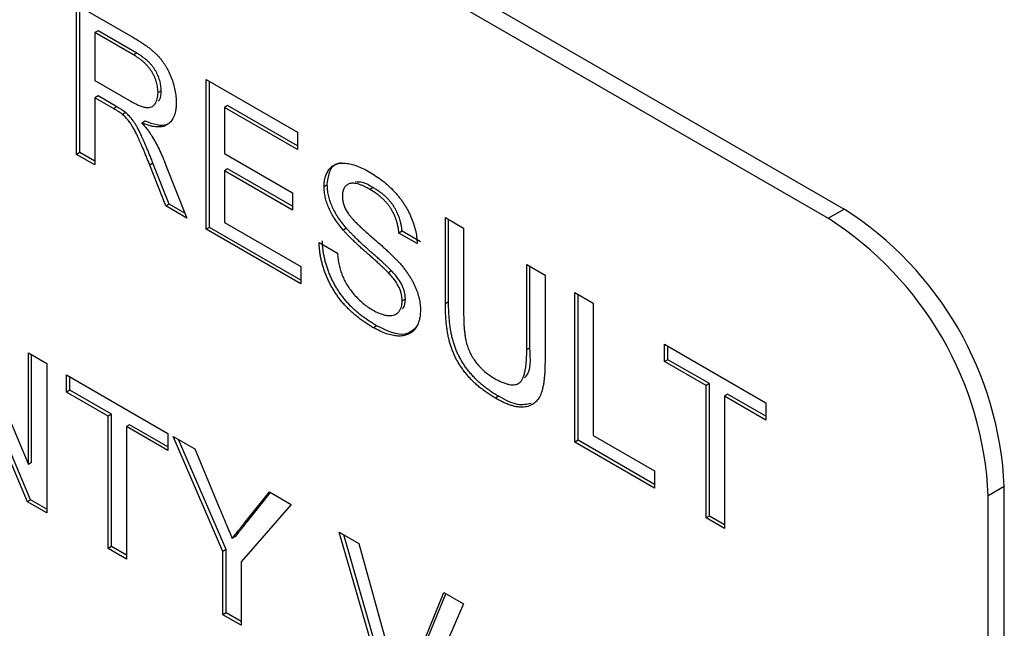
# Model space of a CAD drawing. Header units: millimetres. Extents: x 67 to 392, y 52 to 248.
# Tile 24 of 40: x 347.84 to 353.36, y 174.09 to 177.5. Entities that reach past the tile are written whole.
import ezdxf

# ---------------------------------------------------------------- set-up
doc = ezdxf.new("R2010")
doc.units = ezdxf.units.MM

msp = doc.modelspace()

# ---------------------------------------------------------------- linework, layer by layer
at = {"color": 7, "linetype": 'Continuous', "lineweight": 25}
for p, q in [((340.7872, 183.1825), (352.4615, 176.4431)), ((340.6974, 183.1307), (352.3717, 176.3912)), ((348.1582, 177.5885), (348.4734, 177.4065)), ((348.1582, 176.7496), (348.1582, 177.5885)), ((348.1762, 176.76), (348.1762, 177.5781)), ((348.2786, 177.4429), (348.2607, 177.4325)), ((348.4772, 177.3075), (348.2607, 177.4325)), ((348.2607, 177.4325), (348.2607, 177.1637)), ((348.4952, 177.3179), (348.2786, 177.4429)), ((348.4952, 177.3179), (348.4772, 177.3075)), ((348.2607, 177.1637), (348.4552, 177.0513)), ((348.8846, 177.1691), (349.3969, 176.8734)), ((348.8846, 176.3302), (348.8846, 177.1691)), ((348.9026, 176.3406), (348.9026, 177.1587)), ((348.6325, 177.1067), (348.6146, 177.0963)), ((348.2786, 177.0772), (348.2607, 177.0669)), ((348.2607, 177.0669), (348.2607, 176.6905)), ((348.3656, 177.0063), (348.2607, 177.0669)), ((348.3835, 177.0167), (348.2786, 177.0772)), ((348.3835, 177.0167), (348.3656, 177.0063)), ((348.434, 176.9837), (348.4161, 176.9733)), ((349.005, 177.0235), (348.9871, 177.0132)), ((348.9871, 177.0132), (348.9871, 176.7551)), ((349.3969, 176.7766), (348.9871, 177.0132)), ((349.3969, 176.7973), (349.005, 177.0235)), ((348.5423, 176.9358), (348.5243, 176.9254)), ((349.3969, 176.8734), (349.3969, 176.7766)), ((348.1762, 176.76), (348.1582, 176.7496)), ((348.2607, 176.6905), (348.1582, 176.7496)), ((348.2607, 176.7112), (348.1762, 176.76)), ((348.9871, 176.7551), (349.3689, 176.5346)), ((348.5865, 176.7002), (348.5686, 176.6898)), ((348.6591, 176.4605), (348.5686, 176.6898)), ((348.677, 176.4708), (348.5865, 176.7002)), ((348.6573, 176.693), (348.7765, 176.3927)), ((349.005, 176.6686), (348.9871, 176.6583)), ((348.9871, 176.6583), (348.9871, 176.3679)), ((349.3689, 176.4378), (348.9871, 176.6583)), ((349.3689, 176.4586), (349.005, 176.6686)), ((349.5638, 176.5788), (349.5459, 176.5684)), ((349.8201, 176.5638), (349.8021, 176.5534)), ((349.3689, 176.5346), (349.3689, 176.4378)), ((348.677, 176.4708), (348.6591, 176.4605)), ((348.7765, 176.3927), (348.6591, 176.4605)), ((348.7658, 176.4196), (348.677, 176.4708)), ((352.3717, 176.3912), (352.4615, 176.4431)), ((350.2257, 176.3949), (350.3282, 176.3358)), ((350.2257, 175.9123), (350.2257, 176.3949)), ((350.2437, 175.9227), (350.2437, 176.3845)), ((348.9026, 176.3406), (348.8846, 176.3302)), ((349.4155, 176.0238), (348.8846, 176.3302)), ((349.4155, 176.0445), (348.9026, 176.3406)), ((348.9871, 176.3679), (349.4155, 176.1206)), ((349.6711, 176.3356), (349.6531, 176.3252)), ((350.3282, 176.3358), (350.3282, 175.8587)), ((349.9829, 176.3192), (349.965, 176.3088)), ((350.0674, 176.2497), (349.965, 176.3088)), ((350.0854, 176.2601), (349.9829, 176.3192)), ((349.5179, 176.255), (349.6204, 176.1959)), ((349.4155, 176.1206), (349.4155, 176.0238)), ((350.6821, 176.1315), (350.7845, 176.0723)), ((350.6821, 175.6544), (350.6821, 176.1315)), ((350.7001, 175.6648), (350.7001, 176.1211)), ((349.9241, 176.0965), (349.9062, 176.0862)), ((350.7845, 176.0723), (350.7845, 175.5897)), ((350.0016, 175.9386), (349.9836, 175.9282)), ((350.9522, 175.9755), (351.0546, 175.9164)), ((350.9522, 175.1367), (350.9522, 175.9755)), ((350.9701, 175.1471), (350.9701, 175.9652)), ((350.2437, 175.9227), (350.2257, 175.9123)), ((351.0546, 175.9164), (351.0546, 175.1743)), ((347.54, 175.8382), (347.8881, 175.0113)), ((349.8402, 175.7886), (349.8222, 175.7782)), ((350.7001, 175.6648), (350.6821, 175.6544)), ((351.4551, 175.6852), (352.0232, 175.3573)), ((351.4551, 175.5884), (351.4551, 175.6852)), ((351.473, 175.5988), (351.473, 175.6748)), ((347.8823, 174.8018), (347.5342, 175.6287)), ((347.9003, 174.8122), (347.5522, 175.6391)), ((347.8881, 175.6373), (347.9906, 175.5781)), ((347.8881, 175.0113), (347.8881, 175.6373)), ((347.9061, 175.0217), (347.9061, 175.6269)), ((347.9906, 175.5781), (347.9906, 174.7393)), ((351.473, 175.5988), (351.4551, 175.5884)), ((351.6879, 175.454), (351.4551, 175.5884)), ((351.7059, 175.4644), (351.473, 175.5988)), ((348.1023, 175.5136), (348.6704, 175.1857)), ((348.1023, 175.4168), (348.1023, 175.5136)), ((348.1203, 175.4272), (348.1203, 175.5033)), ((351.7059, 175.4644), (351.6879, 175.454)), ((351.6879, 174.712), (351.6879, 175.454)), ((351.7059, 174.7223), (351.7059, 175.4644)), ((348.1203, 175.4272), (348.1023, 175.4168)), ((348.3352, 175.2824), (348.1023, 175.4168)), ((348.3531, 175.2928), (348.1203, 175.4272)), ((350.5248, 175.3934), (350.5069, 175.383)), ((351.8083, 175.4052), (351.7904, 175.3949)), ((351.7904, 175.3949), (351.7904, 174.6528)), ((352.0232, 175.2605), (351.7904, 175.3949)), ((352.0232, 175.2812), (351.8083, 175.4052)), ((352.0232, 175.3573), (352.0232, 175.2605)), ((348.3531, 175.2928), (348.3352, 175.2824)), ((348.3352, 174.5404), (348.3352, 175.2824)), ((348.3531, 174.5507), (348.3531, 175.2928)), ((348.4556, 175.2337), (348.4376, 175.2233)), ((348.4376, 175.2233), (348.4376, 174.4812)), ((348.6704, 175.0889), (348.4376, 175.2233)), ((348.6704, 175.1096), (348.4556, 175.2337)), ((348.6704, 175.1857), (348.6704, 175.0889)), ((348.6994, 175.169), (348.8205, 175.0991)), ((348.9788, 174.5242), (348.6994, 175.169)), ((351.0546, 175.1743), (351.3992, 174.9754)), ((348.9968, 174.5346), (348.7293, 175.1517)), ((350.9701, 175.1471), (350.9522, 175.1367)), ((351.3992, 174.8786), (350.9522, 175.1367)), ((351.3992, 174.8994), (350.9701, 175.1471)), ((348.8205, 175.0991), (348.9615, 174.7612)), ((347.9061, 175.0217), (347.8881, 175.0113)), ((351.3992, 174.9754), (351.3992, 174.8786)), ((353.3595, 174.8877), (353.2697, 174.8358)), ((353.3595, 169.2878), (353.3595, 174.8877)), ((349.1041, 174.6885), (349.2394, 174.8572)), ((349.122, 174.6989), (349.246, 174.8534)), ((349.2394, 174.8572), (349.3606, 174.7872)), ((353.2697, 169.236), (353.2697, 174.8358)), ((347.9003, 174.8122), (347.8823, 174.8018)), ((347.9906, 174.7393), (347.8823, 174.8018)), ((347.9906, 174.76), (347.9003, 174.8122)), ((349.3606, 174.7872), (349.0812, 174.4651)), ((351.7059, 174.7223), (351.6879, 174.712)), ((351.7904, 174.6735), (351.7059, 174.7223)), ((349.122, 174.6989), (349.1041, 174.6885)), ((351.7904, 174.6528), (351.6879, 174.712)), ((349.6304, 174.6315), (349.7415, 174.5674)), ((349.9232, 173.6236), (349.6304, 174.6315)), ((349.9412, 173.634), (349.6556, 174.6169)), ((349.0481, 174.6071), (349.0302, 174.5967)), ((349.7415, 174.5674), (349.9391, 173.8521)), ((348.3531, 174.5507), (348.3352, 174.5404)), ((348.4376, 174.4812), (348.3352, 174.5404)), ((348.4376, 174.502), (348.3531, 174.5507)), ((348.9968, 174.5346), (348.9788, 174.5242)), ((348.9788, 174.1688), (348.9788, 174.5242)), ((348.9968, 174.1792), (348.9968, 174.5346)), ((349.0812, 174.4651), (349.0812, 174.1097)), ((350.0184, 173.8063), (350.2164, 174.2932)), ((350.0363, 173.8166), (350.2276, 174.2868)), ((350.2164, 174.2932), (350.3273, 174.2292)), ((350.3273, 174.2292), (350.0341, 173.5596)), ((348.9968, 174.1792), (348.9788, 174.1688)), ((349.0812, 174.1097), (348.9788, 174.1688)), ((349.0812, 174.1304), (348.9968, 174.1792))]:
    msp.add_line(p, q, dxfattribs=at)
for centre in [(351.4098, 174.7989), (351.32, 174.7471)]:
    msp.add_arc(centre, 1.9517, 2.6055, 57.3945, dxfattribs=at)
for points, knots in [([(348.4734, 177.4065), (348.4808, 177.4022), (348.4952, 177.3937), (348.516, 177.3808), (348.5355, 177.3676), (348.5536, 177.355), (348.5703, 177.342), (348.5857, 177.3294), (348.5997, 177.3168), (348.6124, 177.3041), (348.6242, 177.2913), (348.6352, 177.2776), (348.6457, 177.2634), (348.6555, 177.2482), (348.6647, 177.2325), (348.6733, 177.216), (348.6813, 177.1988), (348.6911, 177.175), (348.7016, 177.1448), (348.7104, 177.1089), (348.7161, 177.0734), (348.7167, 177.0511), (348.717, 177.0397)], [0, 0, 0, 0, 0.062113, 0.120212, 0.174385, 0.225444, 0.272358, 0.316388, 0.356869, 0.393978, 0.429589, 0.464683, 0.500036, 0.535483, 0.571363, 0.607909, 0.645662, 0.684517, 0.762579, 0.840497, 0.919073, 1, 1, 1, 1]), ([(348.6325, 177.1067), (348.6324, 177.1115), (348.6321, 177.1208), (348.6307, 177.1352), (348.628, 177.1496), (348.6245, 177.1639), (348.6197, 177.1782), (348.614, 177.1925), (348.6073, 177.2066), (348.5996, 177.2208), (348.5907, 177.2347), (348.5805, 177.2481), (348.5692, 177.2611), (348.5567, 177.2734), (348.543, 177.2854), (348.5281, 177.2967), (348.512, 177.308), (348.5009, 177.3145), (348.4952, 177.3179)], [0, 0, 0, 0, 0.060326, 0.11816, 0.174187, 0.229539, 0.28345, 0.337827, 0.392632, 0.448466, 0.505965, 0.565059, 0.626654, 0.692232, 0.761131, 0.83531, 0.915326, 1, 1, 1, 1]), ([(348.6146, 177.0963), (348.6144, 177.1011), (348.6142, 177.1105), (348.6128, 177.1248), (348.6101, 177.1392), (348.6065, 177.1536), (348.6017, 177.1679), (348.5961, 177.1821), (348.5893, 177.1963), (348.5816, 177.2104), (348.5727, 177.2243), (348.5626, 177.2377), (348.5513, 177.2507), (348.5387, 177.2631), (348.5251, 177.275), (348.5101, 177.2864), (348.4941, 177.2976), (348.4829, 177.3042), (348.4772, 177.3075)], [0, 0, 0, 0, 0.060326, 0.11816, 0.174187, 0.229539, 0.28345, 0.337827, 0.392632, 0.448466, 0.505965, 0.565059, 0.626654, 0.692232, 0.761131, 0.83531, 0.915326, 1, 1, 1, 1]), ([(348.4552, 177.0513), (348.465, 177.0459), (348.4832, 177.0357), (348.5087, 177.0238), (348.5304, 177.0157), (348.5488, 177.0116), (348.5643, 177.0117), (348.5777, 177.015), (348.5889, 177.0224), (348.5982, 177.0326), (348.6054, 177.0456), (348.6106, 177.0606), (348.614, 177.0774), (348.6144, 177.09), (348.6146, 177.0963)], [0, 0, 0, 0, 0.12886, 0.240892, 0.338044, 0.42012, 0.494058, 0.566095, 0.636805, 0.709148, 0.781942, 0.854285, 0.92617, 1, 1, 1, 1]), ([(348.6155, 177.0482), (348.6182, 177.0506), (348.631, 177.0625), (348.6318, 177.0871), (348.6325, 177.1067)], [0, 0, 0, 0, 0.204419, 1, 1, 1, 1]), ([(348.717, 177.0397), (348.7169, 177.0326), (348.7166, 177.0186), (348.7144, 176.999), (348.7105, 176.9813), (348.7056, 176.9651), (348.6987, 176.9509), (348.6908, 176.938), (348.681, 176.9273), (348.67, 176.918), (348.6574, 176.9106), (348.6431, 176.9058), (348.6273, 176.9033), (348.6097, 176.9033), (348.5907, 176.905), (348.57, 176.9095), (348.5478, 176.9163), (348.5323, 176.9223), (348.5243, 176.9254)], [0, 0, 0, 0, 0.061413, 0.121295, 0.179224, 0.235938, 0.292217, 0.348197, 0.404445, 0.462026, 0.520334, 0.580383, 0.641826, 0.706363, 0.773851, 0.845266, 0.920155, 1, 1, 1, 1]), ([(348.4161, 176.9733), (348.4131, 176.9756), (348.4064, 176.9809), (348.3949, 176.9884), (348.3811, 176.9974), (348.371, 177.0032), (348.3656, 177.0063)], [0, 0, 0, 0, 0.177495, 0.405226, 0.678388, 1, 1, 1, 1]), ([(348.434, 176.9837), (348.4311, 176.986), (348.4243, 176.9913), (348.4129, 176.9988), (348.399, 177.0078), (348.389, 177.0136), (348.3835, 177.0167)], [0, 0, 0, 0, 0.177495, 0.405226, 0.678388, 1, 1, 1, 1]), ([(348.5865, 176.7002), (348.5833, 176.7083), (348.577, 176.724), (348.5679, 176.7468), (348.5589, 176.7682), (348.5507, 176.7882), (348.5427, 176.8069), (348.5351, 176.8241), (348.5281, 176.8401), (348.5195, 176.8589), (348.5094, 176.88), (348.4976, 176.9026), (348.4864, 176.9217), (348.4727, 176.9419), (348.4556, 176.9633), (348.4411, 176.977), (348.434, 176.9837)], [0, 0, 0, 0, 0.080781, 0.156541, 0.227935, 0.29431, 0.356868, 0.414759, 0.467641, 0.516748, 0.60473, 0.681571, 0.74811, 0.804941, 0.905406, 1, 1, 1, 1]), ([(348.5686, 176.6898), (348.5653, 176.6979), (348.559, 176.7136), (348.5499, 176.7364), (348.541, 176.7578), (348.5327, 176.7778), (348.5247, 176.7965), (348.5171, 176.8138), (348.5101, 176.8297), (348.5015, 176.8485), (348.4914, 176.8697), (348.4797, 176.8922), (348.4685, 176.9113), (348.4547, 176.9316), (348.4376, 176.953), (348.4231, 176.9667), (348.4161, 176.9733)], [0, 0, 0, 0, 0.080781, 0.156541, 0.227935, 0.29431, 0.356868, 0.414759, 0.467641, 0.516748, 0.60473, 0.681571, 0.74811, 0.804941, 0.905406, 1, 1, 1, 1]), ([(348.6972, 176.9458), (348.6876, 176.935), (348.6526, 176.8956), (348.5886, 176.9189), (348.5423, 176.9358)], [0, 0, 0, 0, 0.276368, 1, 1, 1, 1]), ([(348.5243, 176.9254), (348.5302, 176.9186), (348.5413, 176.9057), (348.5567, 176.8867), (348.5697, 176.8688), (348.5773, 176.857), (348.5808, 176.8515)], [0, 0, 0, 0, 0.293076, 0.556562, 0.791914, 1, 1, 1, 1]), ([(348.5808, 176.8515), (348.5877, 176.8397), (348.6018, 176.8157), (348.6212, 176.7773), (348.64, 176.7361), (348.6515, 176.7077), (348.6573, 176.693)], [0, 0, 0, 0, 0.2295276, 0.4714659, 0.7281863, 1, 1, 1, 1]), ([(349.5459, 176.5684), (349.5462, 176.5786), (349.5469, 176.5989), (349.553, 176.6257), (349.5627, 176.6493), (349.5738, 176.6661), (349.5846, 176.6774), (349.5936, 176.6849), (349.6036, 176.6908), (349.6144, 176.6954), (349.6262, 176.6985), (349.6387, 176.7007), (349.6523, 176.7009), (349.6715, 176.7001), (349.697, 176.6956), (349.7293, 176.6859), (349.7632, 176.6716), (349.7863, 176.659), (349.7981, 176.6525)], [0, 0, 0, 0, 0.074995, 0.149165, 0.223664, 0.300412, 0.33957, 0.378921, 0.418096, 0.45823, 0.498427, 0.539708, 0.582216, 0.625824, 0.715481, 0.807384, 0.901634, 1, 1, 1, 1]), ([(349.5638, 176.5788), (349.5664, 176.603), (349.5715, 176.6514), (349.6014, 176.6953), (349.6309, 176.7018), (349.642, 176.7043)], [0, 0, 0, 0, 0.384605, 0.769346, 1, 1, 1, 1]), ([(349.7981, 176.6525), (349.811, 176.6448), (349.8361, 176.6296), (349.8727, 176.6029), (349.9068, 176.5737), (349.9335, 176.5477), (349.9533, 176.5255), (349.9673, 176.509), (349.9803, 176.4917), (349.9925, 176.4742), (350.0038, 176.4563), (350.0141, 176.438), (350.0238, 176.4194), (350.0352, 176.3942), (350.0474, 176.3624), (350.058, 176.3242), (350.0653, 176.2862), (350.0667, 176.262), (350.0674, 176.2497)], [0, 0, 0, 0, 0.100475, 0.195644, 0.286083, 0.372983, 0.415026, 0.456052, 0.495939, 0.535566, 0.574087, 0.612519, 0.651081, 0.689513, 0.766237, 0.84235, 0.919974, 1, 1, 1, 1]), ([(349.6531, 176.3252), (349.6446, 176.3355), (349.6281, 176.3553), (349.6059, 176.3865), (349.5871, 176.4177), (349.572, 176.4489), (349.5601, 176.4798), (349.5521, 176.5101), (349.5467, 176.5401), (349.5461, 176.5589), (349.5459, 176.5684)], [0, 0, 0, 0, 0.144805, 0.279512, 0.406394, 0.527502, 0.645393, 0.761885, 0.878942, 1, 1, 1, 1]), ([(349.6711, 176.3356), (349.6625, 176.3458), (349.646, 176.3657), (349.6238, 176.3969), (349.6051, 176.4281), (349.59, 176.4593), (349.5781, 176.4902), (349.5701, 176.5205), (349.5646, 176.5505), (349.5641, 176.5692), (349.5638, 176.5788)], [0, 0, 0, 0, 0.144805, 0.279512, 0.406394, 0.527502, 0.645393, 0.761885, 0.878942, 1, 1, 1, 1]), ([(349.8021, 176.5534), (349.7957, 176.5571), (349.7832, 176.5642), (349.7651, 176.5726), (349.7484, 176.5796), (349.733, 176.5844), (349.719, 176.5873), (349.7062, 176.5886), (349.6949, 176.5874), (349.685, 176.5846), (349.6764, 176.5801), (349.669, 176.5744), (349.6624, 176.568), (349.6573, 176.5599), (349.6532, 176.551), (349.6505, 176.5406), (349.6486, 176.5295), (349.6484, 176.5212), (349.6483, 176.517)], [0, 0, 0, 0, 0.091511, 0.177143, 0.257108, 0.331198, 0.400592, 0.465625, 0.526973, 0.585443, 0.641399, 0.695044, 0.746782, 0.796959, 0.847545, 0.897439, 0.947649, 1, 1, 1, 1]), ([(349.8201, 176.5638), (349.8, 176.5753), (349.7657, 176.5949), (349.7352, 176.5948), (349.7225, 176.5948)], [0, 0, 0, 0, 0.584393, 1, 1, 1, 1]), ([(349.965, 176.3088), (349.9643, 176.3152), (349.9631, 176.3277), (349.9599, 176.3465), (349.9555, 176.3649), (349.9503, 176.3826), (349.944, 176.3998), (349.9367, 176.4165), (349.9282, 176.4325), (349.9188, 176.4482), (349.9082, 176.4632), (349.8965, 176.4778), (349.8836, 176.4918), (349.8696, 176.5052), (349.8544, 176.5181), (349.838, 176.5307), (349.8204, 176.5424), (349.8084, 176.5497), (349.8021, 176.5534)], [0, 0, 0, 0, 0.067155, 0.131403, 0.192732, 0.251253, 0.307704, 0.362699, 0.417778, 0.472304, 0.527873, 0.58523, 0.645057, 0.707952, 0.774434, 0.84494, 0.920404, 1, 1, 1, 1]), ([(349.9829, 176.3192), (349.9823, 176.3256), (349.981, 176.3381), (349.9779, 176.3569), (349.9734, 176.3753), (349.9682, 176.393), (349.9619, 176.4102), (349.9546, 176.4268), (349.9462, 176.4429), (349.9368, 176.4586), (349.9262, 176.4736), (349.9145, 176.4881), (349.9016, 176.5021), (349.8876, 176.5156), (349.8724, 176.5285), (349.856, 176.541), (349.8384, 176.5527), (349.8263, 176.56), (349.8201, 176.5638)], [0, 0, 0, 0, 0.067155, 0.131403, 0.192732, 0.251253, 0.307704, 0.362699, 0.417778, 0.472304, 0.527873, 0.58523, 0.645057, 0.707952, 0.774434, 0.84494, 0.920404, 1, 1, 1, 1]), ([(349.6483, 176.517), (349.6486, 176.5096), (349.6491, 176.4953), (349.6544, 176.4724), (349.6624, 176.4496), (349.6704, 176.4351), (349.6744, 176.4279)], [0, 0, 0, 0, 0.262741, 0.509957, 0.753327, 1, 1, 1, 1]), ([(349.6744, 176.4279), (349.6769, 176.4239), (349.6825, 176.4152), (349.6929, 176.402), (349.7057, 176.3872), (349.7212, 176.371), (349.7392, 176.3532), (349.7597, 176.3338), (349.7828, 176.313), (349.8078, 176.2913), (349.8331, 176.2695), (349.8571, 176.2484), (349.8791, 176.2288), (349.8992, 176.2105), (349.9172, 176.1936), (349.9333, 176.1779), (349.9474, 176.1638), (349.956, 176.1546), (349.96, 176.1504)], [0, 0, 0, 0, 0.032743, 0.07241, 0.119611, 0.174673, 0.237345, 0.308352, 0.38763, 0.474784, 0.563332, 0.645136, 0.720203, 0.789134, 0.851497, 0.907331, 0.956969, 1, 1, 1, 1]), ([(349.9062, 176.0862), (349.9036, 176.0889), (349.8978, 176.0949), (349.8879, 176.1043), (349.8762, 176.1158), (349.8623, 176.1286), (349.8463, 176.1429), (349.8284, 176.1591), (349.8084, 176.1768), (349.7869, 176.1957), (349.7652, 176.2149), (349.7445, 176.2335), (349.7255, 176.2513), (349.708, 176.2679), (349.692, 176.2836), (349.6776, 176.2984), (349.6647, 176.3119), (349.6568, 176.3209), (349.6531, 176.3252)], [0, 0, 0, 0, 0.0312, 0.070487, 0.117215, 0.171576, 0.234122, 0.303963, 0.382156, 0.467646, 0.554335, 0.635074, 0.710037, 0.779092, 0.842966, 0.901001, 0.953246, 1, 1, 1, 1]), ([(349.9241, 176.0965), (349.9216, 176.0992), (349.9158, 176.1053), (349.9059, 176.1147), (349.8941, 176.1261), (349.8802, 176.139), (349.8643, 176.1533), (349.8463, 176.1695), (349.8263, 176.1872), (349.8049, 176.2061), (349.7832, 176.2253), (349.7625, 176.2439), (349.7435, 176.2616), (349.7259, 176.2783), (349.71, 176.294), (349.6956, 176.3087), (349.6827, 176.3223), (349.6748, 176.3313), (349.6711, 176.3356)], [0, 0, 0, 0, 0.0312, 0.070487, 0.117215, 0.171576, 0.234122, 0.303963, 0.382156, 0.467646, 0.554335, 0.635074, 0.710037, 0.779092, 0.842966, 0.901001, 0.953246, 1, 1, 1, 1]), ([(349.8402, 175.7886), (349.8323, 175.7932), (349.8168, 175.8023), (349.794, 175.8173), (349.7722, 175.8325), (349.7514, 175.8483), (349.7315, 175.8648), (349.7127, 175.8818), (349.6948, 175.8991), (349.6778, 175.9171), (349.6619, 175.9359), (349.6467, 175.9549), (349.6325, 175.9748), (349.6193, 175.9953), (349.6067, 176.0163), (349.5953, 176.038), (349.5845, 176.0601), (349.5748, 176.0828), (349.5662, 176.1058), (349.5584, 176.1288), (349.5518, 176.1518), (349.5465, 176.1747), (349.542, 176.1976), (349.5389, 176.2203), (349.5367, 176.2431), (349.5362, 176.2579), (349.5359, 176.2654)], [0, 0, 0, 0, 0.052493, 0.102825, 0.151397, 0.198033, 0.242876, 0.285999, 0.327849, 0.368395, 0.407852, 0.446838, 0.485166, 0.523341, 0.561602, 0.59992, 0.638496, 0.677791, 0.71729, 0.756605, 0.796068, 0.835886, 0.875714, 0.916263, 0.95776, 1, 1, 1, 1]), ([(349.8222, 175.7782), (349.8143, 175.7829), (349.7988, 175.792), (349.7761, 175.8069), (349.7542, 175.8221), (349.7334, 175.838), (349.7136, 175.8545), (349.6947, 175.8714), (349.6768, 175.8887), (349.6599, 175.9067), (349.6439, 175.9255), (349.6288, 175.9446), (349.6146, 175.9644), (349.6014, 175.9849), (349.5888, 176.0059), (349.5773, 176.0276), (349.5666, 176.0498), (349.5569, 176.0725), (349.5482, 176.0954), (349.5404, 176.1185), (349.5339, 176.1415), (349.5286, 176.1643), (349.5241, 176.1872), (349.521, 176.2099), (349.5187, 176.2327), (349.5182, 176.2475), (349.5179, 176.255)], [0, 0, 0, 0, 0.052493, 0.102825, 0.151397, 0.198033, 0.242876, 0.285999, 0.327849, 0.368395, 0.407852, 0.446838, 0.485166, 0.523341, 0.561602, 0.59992, 0.638496, 0.677791, 0.71729, 0.756605, 0.796068, 0.835886, 0.875714, 0.916263, 0.95776, 1, 1, 1, 1]), ([(349.6204, 176.1959), (349.6215, 176.1846), (349.6237, 176.163), (349.6297, 176.1305), (349.6375, 176.1), (349.6472, 176.071), (349.66, 176.0431), (349.6754, 176.0156), (349.6941, 175.9888), (349.7152, 175.9623), (349.7386, 175.9375), (349.7637, 175.9147), (349.7903, 175.8944), (349.8084, 175.8833), (349.8177, 175.8776)], [0, 0, 0, 0, 0.093796, 0.180188, 0.260363, 0.334847, 0.407093, 0.481448, 0.559271, 0.64227, 0.728586, 0.815978, 0.906035, 1, 1, 1, 1]), ([(349.96, 176.1504), (349.9653, 176.1446), (349.9755, 176.1332), (349.99, 176.1155), (350.0036, 176.098), (350.016, 176.0805), (350.0274, 176.063), (350.0378, 176.0456), (350.0472, 176.0282), (350.0553, 176.0108), (350.0626, 175.9936), (350.0689, 175.9763), (350.0741, 175.9592), (350.0786, 175.9421), (350.0818, 175.9251), (350.0844, 175.9081), (350.0858, 175.8913), (350.086, 175.8803), (350.086, 175.8748)], [0, 0, 0, 0, 0.074931, 0.147078, 0.216364, 0.282503, 0.346688, 0.408836, 0.469262, 0.528432, 0.587001, 0.644416, 0.702189, 0.759767, 0.81849, 0.877633, 0.93802, 1, 1, 1, 1]), ([(349.9836, 175.9282), (349.9834, 175.9344), (349.9829, 175.9466), (349.9798, 175.9656), (349.9738, 175.9848), (349.9661, 176.0043), (349.9554, 176.0241), (349.9419, 176.0446), (349.9252, 176.0656), (349.9128, 176.0791), (349.9062, 176.0862)], [0, 0, 0, 0, 0.117768, 0.230176, 0.339843, 0.450625, 0.566943, 0.696021, 0.839438, 1, 1, 1, 1]), ([(350.0016, 175.9386), (350.0013, 175.9448), (350.0008, 175.9569), (349.9977, 175.976), (349.9918, 175.9952), (349.9841, 176.0146), (349.9734, 176.0345), (349.9598, 176.0549), (349.9432, 176.076), (349.9307, 176.0894), (349.9241, 176.0965)], [0, 0, 0, 0, 0.117768, 0.230176, 0.339843, 0.450625, 0.566943, 0.696021, 0.839438, 1, 1, 1, 1]), ([(349.9845, 175.8836), (349.9863, 175.8851), (349.9991, 175.8954), (350.0004, 175.9186), (350.0016, 175.9386)], [0, 0, 0, 0, 0.14237, 1, 1, 1, 1]), ([(349.8177, 175.8776), (349.8259, 175.8731), (349.8419, 175.8642), (349.8651, 175.8549), (349.8869, 175.8482), (349.9069, 175.8454), (349.9251, 175.8456), (349.9409, 175.8495), (349.9544, 175.8563), (349.9649, 175.8669), (349.9732, 175.8795), (349.9793, 175.8939), (349.9829, 175.9102), (349.9834, 175.9222), (349.9836, 175.9282)], [0, 0, 0, 0, 0.1055839, 0.2058681, 0.3009467, 0.3930019, 0.4809485, 0.5628739, 0.6414613, 0.7177416, 0.7917718, 0.8627164, 0.9317768, 1, 1, 1, 1]), ([(350.5069, 175.383), (350.4987, 175.3878), (350.4829, 175.3973), (350.4596, 175.4125), (350.4374, 175.4286), (350.4164, 175.445), (350.3964, 175.4622), (350.3777, 175.4801), (350.36, 175.4985), (350.3435, 175.5175), (350.3282, 175.5371), (350.314, 175.5571), (350.3008, 175.5776), (350.2889, 175.5987), (350.278, 175.6201), (350.2684, 175.6421), (350.26, 175.6645), (350.2525, 175.6876), (350.246, 175.7115), (350.2408, 175.7365), (350.2361, 175.7628), (350.2324, 175.7902), (350.2292, 175.8191), (350.2274, 175.849), (350.226, 175.8804), (350.2258, 175.9015), (350.2257, 175.9123)], [0, 0, 0, 0, 0.049704, 0.096844, 0.142151, 0.185722, 0.227185, 0.267311, 0.305922, 0.343223, 0.379594, 0.414974, 0.450006, 0.484727, 0.519189, 0.55389, 0.58911, 0.625241, 0.662766, 0.702744, 0.74522, 0.790538, 0.838268, 0.889309, 0.943205, 1, 1, 1, 1]), ([(350.5248, 175.3934), (350.5167, 175.3982), (350.5008, 175.4076), (350.4775, 175.4229), (350.4554, 175.4389), (350.4343, 175.4553), (350.4144, 175.4726), (350.3956, 175.4905), (350.378, 175.5089), (350.3614, 175.5278), (350.3462, 175.5475), (350.3319, 175.5675), (350.3188, 175.588), (350.3069, 175.6091), (350.296, 175.6305), (350.2864, 175.6525), (350.2779, 175.6749), (350.2705, 175.698), (350.264, 175.7219), (350.2587, 175.7469), (350.254, 175.7732), (350.2504, 175.8006), (350.2472, 175.8295), (350.2453, 175.8594), (350.2439, 175.8908), (350.2438, 175.9119), (350.2437, 175.9227)], [0, 0, 0, 0, 0.049704, 0.096844, 0.142151, 0.185722, 0.227185, 0.267311, 0.305922, 0.343223, 0.379594, 0.414974, 0.450006, 0.484727, 0.519189, 0.55389, 0.58911, 0.625241, 0.662766, 0.702744, 0.74522, 0.790538, 0.838268, 0.889309, 0.943205, 1, 1, 1, 1]), ([(350.086, 175.8748), (350.0857, 175.8641), (350.0849, 175.8427), (350.0784, 175.8144), (350.0683, 175.7892), (350.0563, 175.7714), (350.045, 175.7591), (350.0355, 175.751), (350.025, 175.7445), (350.0137, 175.7392), (350.0016, 175.7352), (349.9885, 175.7326), (349.9745, 175.7312), (349.9546, 175.7313), (349.9282, 175.7345), (349.8945, 175.744), (349.859, 175.758), (349.8347, 175.7714), (349.8222, 175.7782)], [0, 0, 0, 0, 0.074816, 0.148535, 0.223872, 0.301297, 0.340894, 0.38034, 0.420127, 0.45995, 0.500831, 0.541907, 0.584439, 0.62808, 0.717267, 0.80786, 0.901925, 1, 1, 1, 1]), ([(350.3282, 175.8587), (350.3283, 175.85), (350.3284, 175.8331), (350.3291, 175.8085), (350.3304, 175.7852), (350.3321, 175.7634), (350.3344, 175.7431), (350.3373, 175.7242), (350.3406, 175.7068), (350.3455, 175.6859), (350.3537, 175.661), (350.3666, 175.6322), (350.3823, 175.6046), (350.401, 175.5784), (350.4223, 175.554), (350.4459, 175.5319), (350.4717, 175.5117), (350.4896, 175.5008), (350.4989, 175.4952)], [0, 0, 0, 0, 0.06814, 0.131478, 0.190514, 0.245276, 0.295444, 0.341135, 0.382821, 0.420216, 0.489633, 0.556579, 0.623721, 0.692399, 0.763564, 0.837802, 0.915926, 1, 1, 1, 1]), ([(350.0621, 175.7768), (350.0428, 175.762), (349.9868, 175.7188), (349.8983, 175.7609), (349.8402, 175.7886)], [0, 0, 0, 0, 0.3426, 1, 1, 1, 1]), ([(350.6688, 175.4971), (350.672, 175.4998), (350.7071, 175.5294), (350.7034, 175.6004), (350.7001, 175.6648)], [0, 0, 0, 0, 0.092594, 1, 1, 1, 1]), ([(350.4989, 175.4952), (350.5068, 175.4907), (350.5222, 175.4821), (350.5444, 175.4718), (350.5647, 175.4645), (350.5833, 175.4595), (350.6002, 175.4575), (350.6153, 175.4582), (350.6287, 175.4616), (350.6404, 175.468), (350.6505, 175.4778), (350.659, 175.4916), (350.6662, 175.5091), (350.6721, 175.5305), (350.6765, 175.5561), (350.6799, 175.5852), (350.6816, 175.6184), (350.6819, 175.642), (350.6821, 175.6544)], [0, 0, 0, 0, 0.0694768, 0.1341527, 0.1940321, 0.2498141, 0.3022612, 0.3519052, 0.3995062, 0.4456206, 0.4937238, 0.5465795, 0.6047686, 0.6693904, 0.7408971, 0.819837, 0.9059719, 1, 1, 1, 1]), ([(350.7845, 175.5897), (350.7844, 175.5795), (350.7842, 175.5597), (350.7833, 175.5311), (350.7814, 175.5047), (350.7786, 175.4806), (350.7754, 175.4581), (350.7711, 175.438), (350.7662, 175.4199), (350.7606, 175.4036), (350.7537, 175.3893), (350.7459, 175.3765), (350.7368, 175.3653), (350.7265, 175.3558), (350.7148, 175.348), (350.7021, 175.3414), (350.688, 175.3366), (350.6728, 175.3333), (350.6563, 175.3318), (350.6386, 175.3326), (350.6196, 175.3357), (350.5995, 175.3407), (350.5781, 175.3482), (350.5554, 175.3575), (350.5316, 175.3691), (350.5152, 175.3783), (350.5069, 175.383)], [0, 0, 0, 0, 0.054643, 0.106336, 0.155155, 0.201481, 0.245018, 0.285951, 0.324626, 0.360881, 0.395653, 0.430375, 0.464745, 0.499441, 0.534727, 0.57042, 0.607162, 0.645173, 0.684093, 0.7239, 0.765171, 0.807985, 0.852778, 0.899518, 0.948634, 1, 1, 1, 1]), ([(350.7066, 175.3527), (350.6821, 175.348), (350.6274, 175.3374), (350.5613, 175.3734), (350.5248, 175.3934)], [0, 0, 0, 0, 0.447729, 1, 1, 1, 1]), ([(348.9615, 174.7612), (348.9678, 174.7462), (348.98, 174.717), (348.9978, 174.6745), (349.0144, 174.6348), (349.025, 174.6091), (349.0302, 174.5967)], [0, 0, 0, 0, 0.27481, 0.532281, 0.77433, 1, 1, 1, 1]), ([(349.0302, 174.5967), (349.0353, 174.603), (349.0463, 174.6166), (349.0637, 174.6383), (349.0833, 174.6624), (349.0969, 174.6795), (349.1041, 174.6885)], [0, 0, 0, 0, 0.2078342, 0.4440754, 0.7078336, 1, 1, 1, 1]), ([(349.0481, 174.6071), (349.0533, 174.6134), (349.0643, 174.6269), (349.0817, 174.6486), (349.1012, 174.6728), (349.1149, 174.6899), (349.122, 174.6989)], [0, 0, 0, 0, 0.2078342, 0.4440754, 0.7078336, 1, 1, 1, 1])]:
    msp.add_open_spline(points, degree=3, knots=knots, dxfattribs=at)

doc.saveas('drawing.dxf')
